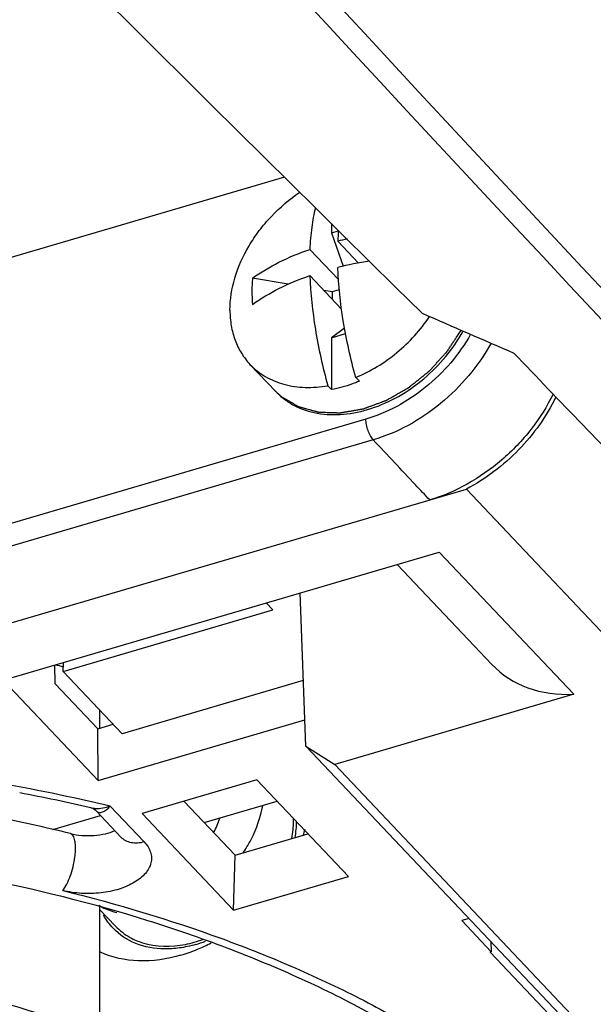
# Model space of a CAD drawing. Header units: millimetres. Extents: x 0 to 841, y 0 to 594.
# Tile 38 of 61: x 753 to 762, y 159 to 175. Entities that reach past the tile are written whole.
import ezdxf

# ---------------------------------------------------------------- set-up
doc = ezdxf.new("R2010")
doc.units = ezdxf.units.MM
doc.header["$LTSCALE"] = 46.255
doc.layers.get('0').update_dxf_attribs({"linetype": 'CONTINUOUS'})
for name, color, linetype in [('02___PRT_ALL_AXES', 7, 'CONTINUOUS'), ('COSMETICS', 7, 'CONTINUOUS'), ('DATUM_AXIS', 7, 'CONTINUOUS'), ('ROUNDS', 7, 'CONTINUOUS')]:
    doc.layers.add(name, color=color, linetype=linetype)

msp = doc.modelspace()

# ---------------------------------------------------------------- linework, layer by layer
at = {"color": 7, "linetype": 'CONTINUOUS'}
for p, q in [((756.9473, 172.1682), (748.129, 169.5781)), ((757.6899, 171.4353), (757.6899, 171.2905)), ((757.6899, 171.2905), (757.8007, 171.323)), ((757.6899, 171.2905), (757.8759, 170.7628)), ((758.1182, 170.812), (757.7904, 171.158)), ((757.8011, 170.55), (757.3482, 171.0281)), ((757.004, 170.4765), (756.4411, 170.5735)), ((757.8505, 170.0826), (757.3482, 170.6128)), ((757.702, 170.3563), (757.5695, 170.3791)), ((757.8143, 170.3892), (757.702, 170.3563)), ((757.702, 170.3563), (757.702, 170.2393)), ((757.8985, 169.7805), (757.6897, 169.6292)), ((757.6897, 169.6292), (757.9139, 169.6951)), ((757.6897, 169.6292), (757.6896, 168.8117)), ((758.0748, 169.0018), (758.1319, 168.9416)), ((757.6326, 168.8719), (757.6896, 168.8117)), ((735.7164, 160.1552), (759.8248, 167.2362)), ((762.0405, 164.8974), (759.8248, 167.2362)), ((719.4289, 154.5038), (759.3926, 166.2418)), ((759.3926, 166.2418), (761.5224, 163.9936)), ((758.729, 166.0469), (760.229, 164.4636)), ((757.2841, 163.175), (757.1932, 165.5958)), ((756.763, 165.3284), (756.6585, 165.4387)), ((753.4463, 164.3542), (756.763, 165.3284)), ((753.3206, 164.1555), (753.3121, 164.4559)), ((753.4463, 164.3542), (753.4504, 164.4965)), ((754.3796, 163.3691), (753.4463, 164.3542)), ((752.4959, 164.2161), (754.0003, 162.6281)), ((753.3206, 164.1555), (753.9931, 163.4456)), ((757.2452, 164.2108), (754.3796, 163.3691)), ((761.5224, 163.9936), (757.7421, 162.8833)), ((754.0237, 163.7447), (754.0237, 163.4546)), ((753.9931, 163.4456), (754.2388, 163.5177)), ((754.0003, 162.6281), (757.2686, 163.5881)), ((754.0003, 162.6281), (753.9931, 163.4456)), ((757.2841, 163.175), (757.7421, 162.8833)), ((757.2841, 163.175), (763.4555, 156.6606)), ((757.7421, 162.8833), (763.672, 156.6239)), ((756.5094, 162.6425), (754.6941, 162.1093)), ((757.9581, 161.1132), (756.5094, 162.6425)), ((755.3561, 162.3038), (756.1648, 161.4501)), ((755.677, 161.965), (756.8303, 162.3038)), ((753.2816, 161.8548), (754.0369, 162.0766)), ((754.6941, 162.1093), (756.1428, 160.5801)), ((756.1648, 161.4501), (757.3181, 161.7888)), ((756.1428, 160.5801), (756.1648, 161.4501)), ((756.1428, 160.5801), (757.9581, 161.1132)), ((754.0234, 160.6353), (754.0232, 158.609)), ((759.8676, 160.4479), (759.7514, 160.4137)), ((760.218, 159.9212), (759.7514, 160.4137)), ((760.2114, 160.085), (760.218, 159.9212)), ((760.2025, 159.9166), (760.218, 159.9212)), ((761.764, 158.2684), (760.2025, 159.9166))]:
    msp.add_line(p, q, dxfattribs=at)
at = {"color": 9, "linetype": 'CONTINUOUS'}
for p, q in [((758.2354, 168.3423), (735.0398, 161.5294)), ((758.3514, 168.0158), (735.1558, 161.2029)), ((754.1913, 162.2253), (754.7277, 161.6591))]:
    msp.add_line(p, q, dxfattribs=at)
at = {"color": 3, "linetype": 'CONTINUOUS'}
msp.add_line((754.272, 160.3285), (754.0234, 160.5909), dxfattribs=at)
at = {"color": 7, "linetype": 'CONTINUOUS'}
msp.add_lwpolyline([(753.8822, 162.199), (753.8893, 162.1972), (753.9086, 162.1904), (753.9299, 162.1797), (753.9509, 162.1652), (753.9666, 162.1507)], dxfattribs=at)
for centre, radius, start, end in [((762.0601, 170.9786), 4.2734, 175.33814, 177.59364), ((759.0567, 165.9773), 5.3332, 102.12138, 103.73529), ((759.0976, 165.385), 5.5149, 98.39674, 103.71204), ((747.1097, 134.6082), 30.4858, 77.98757, 78.24698), ((755.0177, 162.4557), 2.3333, 342.69659, 345.14803), ((754.983, 161.9367), 1.9804, 286.40514, 291.14886), ((754.5006, 162.5319), 2.785, 292.57915, 297.55771), ((754.5829, 162.3303), 2.5673, 286.42722, 292.60927)]:
    msp.add_arc(centre, radius, start, end, dxfattribs=at)
at = {"color": 9, "linetype": 'CONTINUOUS'}
for centre, radius, start, end in [((747.0279, 131.7187), 31.3364, 76.78549, 80.23449), ((755.7529, 161.9869), 1.3373, 359.98945, 2.14153)]:
    msp.add_arc(centre, radius, start, end, dxfattribs=at)
at = {"color": 3, "linetype": 'CONTINUOUS'}
for centre, radius, start, end in [((754.4528, 162.7207), 2.217, 326.05033, 327.76658), ((754.5344, 161.535), 1.0223, 239.09067, 246.12538)]:
    msp.add_arc(centre, radius, start, end, dxfattribs=at)
at = {"color": 7, "linetype": 'CONTINUOUS'}
for centre, major_axis, ratio, start_param, end_param in [((762.6788, 1080.0335), (-334.6275, 1047.7888), 0.413083, -3.8550359, -3.8062232), ((751.8853, 1086.6409), (752.9261, -880.5109), 0.6400603, -0.9205431, -0.9190031), ((763.6399, 1079.6825), (-315.9651, 1053.3014), 0.3940178, -3.7981779, -3.7939947), ((762.0206, 166.2075), (1.7605, 1.7758), 0.7537405, -3.1652167, -2.4480827)]:
    msp.add_ellipse(centre, major_axis=major_axis, ratio=ratio, start_param=start_param, end_param=end_param, dxfattribs=at)
for points, knots in [([(756.0849, 170.0655), (756.0849, 170.2368), (756.1439, 170.5946), (756.3326, 171.0119), (756.5458, 171.3279), (756.7998, 171.6269), (757.0269, 171.8198), (757.1901, 171.9298)], [0, 0, 0, 0, 0.228838, 0.4766583, 0.6059732, 0.7372339, 1, 1, 1, 1]), ([(757.4356, 171.6865), (757.4103, 171.5847), (757.371, 171.366), (757.3531, 171.1448), (757.3482, 171.0281)], [0, 0, 0, 0, 0.4730993, 1, 1, 1, 1]), ([(756.4411, 170.5735), (756.573, 170.6678), (756.8667, 170.8404), (757.1811, 170.9701), (757.3482, 171.0281)], [0, 0, 0, 0, 0.4782593, 1, 1, 1, 1]), ([(758.0748, 169.0018), (757.9938, 169.2959), (757.866, 169.8719), (757.8013, 170.459), (757.7904, 170.7427)], [0, 0, 0, 0, 0.5179637, 1, 1, 1, 1]), ([(756.4411, 170.5735), (756.438, 170.5394), (756.4288, 170.4011), (756.432, 170.2621), (756.441, 170.1582)], [0, 0, 0, 0, 0.2473446, 1, 1, 1, 1]), ([(756.441, 170.1582), (756.573, 170.2525), (756.8667, 170.4251), (757.181, 170.5548), (757.3482, 170.6128)], [0, 0, 0, 0, 0.478263, 1, 1, 1, 1]), ([(757.3482, 170.6128), (757.3591, 170.3291), (757.4238, 169.742), (757.5516, 169.166), (757.6326, 168.8719)], [0, 0, 0, 0, 0.4820363, 1, 1, 1, 1]), ([(756.0849, 170.0655), (756.0849, 169.9833), (756.0976, 169.8222), (756.1581, 169.5919), (756.2583, 169.3842), (756.3506, 169.2637), (756.4019, 169.2096)], [0, 0, 0, 0, 0.263855, 0.5164106, 0.760489, 1, 1, 1, 1]), ([(758.0748, 169.0018), (758.3088, 169.0982), (758.751, 169.3697), (759.1003, 169.7525), (759.2439, 169.9661)], [0, 0, 0, 0, 0.4958566, 1, 1, 1, 1]), ([(756.4019, 169.2096), (756.4726, 169.1349), (756.6395, 169.0032), (756.9407, 168.8797), (757.2799, 168.8322), (757.5141, 168.8511), (757.6326, 168.8719)], [0, 0, 0, 0, 0.2324829, 0.4731229, 0.7279882, 1, 1, 1, 1]), ([(758.1319, 168.9416), (758.0954, 168.9266), (757.9518, 168.8716), (757.8023, 168.8314), (757.6896, 168.8117)], [0, 0, 0, 0, 0.2560057, 1, 1, 1, 1]), ([(761.1967, 168.7404), (761.101, 168.5435), (760.8622, 168.1654), (760.3989, 167.6812), (759.8544, 167.2994), (759.4495, 167.126), (759.2444, 167.0657)], [0, 0, 0, 0, 0.2488614, 0.5040214, 0.7570677, 1, 1, 1, 1]), ([(761.2414, 168.6947), (761.0928, 168.3876), (760.6858, 167.8194), (760.1296, 167.3975), (759.8248, 167.2362)], [0, 0, 0, 0, 0.4972978, 1, 1, 1, 1]), ([(755.0505, 159.9656), (754.8955, 159.9673), (754.5931, 160.0186), (754.3347, 160.1896), (754.2357, 160.2941)], [0, 0, 0, 0, 0.5186101, 1, 1, 1, 1]), ([(755.3089, 159.8679), (755.0911, 159.8039), (754.6567, 159.7377), (754.2213, 159.829), (754.0355, 159.9145)], [0, 0, 0, 0, 0.5259635, 1, 1, 1, 1]), ([(758.0032, 156.2591), (757.5853, 156.6461), (756.8845, 157.1774), (755.8599, 157.7843), (755.01, 158.2094), (754.1017, 158.5915), (752.8034, 159.0472), (751.7869, 159.3082), (751.0939, 159.4496)], [0, 0, 0, 0, 0.2220039, 0.3405522, 0.4639687, 0.5920199, 0.7243627, 1, 1, 1, 1])]:
    msp.add_open_spline(points, degree=3, knots=knots, dxfattribs=at)
at = {"color": 9, "linetype": 'CONTINUOUS'}
for points, knots in [([(759.8917, 169.6846), (759.8017, 169.5255), (759.5882, 169.2225), (759.1919, 168.8356), (758.7375, 168.5313), (758.404, 168.3918), (758.2354, 168.3423)], [0, 0, 0, 0, 0.2515705, 0.5065893, 0.7581709, 1, 1, 1, 1]), ([(760.2145, 169.5446), (760.1152, 169.3637), (759.8775, 169.0184), (759.4325, 168.5775), (758.9197, 168.2305), (758.5422, 168.0718), (758.3514, 168.0158)], [0, 0, 0, 0, 0.2511042, 0.5061583, 0.7579953, 1, 1, 1, 1]), ([(758.3514, 168.0158), (758.334, 168.0343), (758.3027, 168.0814), (758.2674, 168.1622), (758.243, 168.2513), (758.2357, 168.3128), (758.2354, 168.3423)], [0, 0, 0, 0, 0.2162214, 0.4761877, 0.7487901, 1, 1, 1, 1]), ([(759.2444, 167.0657), (759.17, 167.1448), (758.8721, 167.4613), (758.5745, 167.7781), (758.3514, 168.0158)], [0, 0, 0, 0, 0.2498575, 1, 1, 1, 1]), ([(753.8822, 162.199), (753.906, 162.1935), (754.0097, 162.1799), (754.1158, 162.1995), (754.1913, 162.2253)], [0, 0, 0, 0, 0.2343799, 1, 1, 1, 1]), ([(753.9666, 162.1507), (753.973, 162.144), (753.9872, 162.1326), (754.0222, 162.1206), (754.0618, 162.1274), (754.0992, 162.1456), (754.1424, 162.175), (754.172, 162.2039), (754.1913, 162.2253)], [0, 0, 0, 0, 0.1043737, 0.2022116, 0.4112382, 0.5349716, 0.6740898, 1, 1, 1, 1]), ([(754.5066, 160.1476), (754.5678, 160.1138), (754.8429, 159.9972), (755.1575, 159.9954), (755.3805, 160.0389)], [0, 0, 0, 0, 0.2350777, 1, 1, 1, 1])]:
    msp.add_open_spline(points, degree=3, knots=knots, dxfattribs=at)
at = {"color": 3, "linetype": 'CONTINUOUS'}
msp.add_open_spline([(756.3281, 161.5382), (756.3628, 161.5933), (756.4868, 161.8106), (756.5716, 162.0515), (756.6024, 162.2339)], degree=3, knots=[0, 0, 0, 0, 0.2602867, 1, 1, 1, 1], dxfattribs=at)
at = {"color": 7, "linetype": 'CONTINUOUS'}
for points in [[(755.83, 161.8122), (755.8687, 161.8829), (755.9006, 161.9579), (755.9231, 162.0353)], [(757.1344, 161.9858), (757.1335, 161.8981), (757.1244, 161.8103), (757.1086, 161.7241)], [(754.2357, 160.2941), (754.1778, 160.3552), (754.1276, 160.4246), (754.0871, 160.4985)], [(755.2866, 159.9813), (755.2085, 159.9703), (755.1294, 159.9647), (755.0505, 159.9656)], [(755.5423, 160.0369), (755.4586, 160.0123), (755.373, 159.9935), (755.2866, 159.9813)]]:
    msp.add_open_spline(points, degree=3, dxfattribs=at)
at = {"color": 9, "linetype": 'CONTINUOUS'}
for points in [[(757.0642, 161.7136), (757.081, 161.8035), (757.0902, 161.8952), (757.0902, 161.9866)], [(754.272, 160.3285), (754.3399, 160.2568), (754.4202, 160.1953), (754.5066, 160.1476)], [(755.3805, 160.0389), (755.4738, 160.0571), (755.5658, 160.0831), (755.6552, 160.1155)]]:
    msp.add_open_spline(points, degree=3, dxfattribs=at)
at = {"color": 3, "linetype": 'CONTINUOUS'}
msp.add_open_spline([(754.1206, 160.6002), (754.1766, 160.5754), (754.235, 160.5555), (754.2944, 160.5403)], degree=3, dxfattribs=at)
at = {"layer": '02___PRT_ALL_AXES', "color": 7, "linetype": 'CONTINUOUS'}
msp.add_line((756.4019, 169.2096), (756.8089, 168.7799), dxfattribs=at)
msp.add_open_spline([(756.8089, 168.7799), (756.8508, 168.7357), (756.9429, 168.6537), (757.1561, 168.5201), (757.473, 168.4172), (757.8917, 168.4049), (758.3295, 168.4987), (758.7616, 168.6918), (759.2943, 169.0633), (759.617, 169.4507), (759.7726, 169.7369)], degree=3, knots=[0, 0, 0, 0, 0.0514313, 0.1035244, 0.21166, 0.328022, 0.4534683, 0.5867039, 0.7248988, 1, 1, 1, 1], dxfattribs=at)
at = {"layer": 'COSMETICS', "color": 7, "linetype": 'CONTINUOUS'}
for p, q in [((756.8064, 168.7832), (756.8093, 168.7803)), ((756.8093, 168.7803), (756.821, 168.7689))]:
    msp.add_line(p, q, dxfattribs=at)
for points, knots in [([(756.9037, 168.697), (756.9162, 168.6898), (756.9411, 168.6752), (756.9785, 168.6534), (757.0158, 168.6316), (757.047, 168.6135), (757.0719, 168.5989), (757.0906, 168.588), (757.1093, 168.5771), (757.1248, 168.5681), (757.1373, 168.5608), (757.1451, 168.5562), (757.1513, 168.5526), (757.156, 168.5499), (757.1607, 168.5472), (757.1646, 168.5449), (757.1677, 168.5431), (757.1696, 168.5419), (757.1715, 168.5415), (757.1734, 168.541), (757.1757, 168.5403), (757.1785, 168.5396), (757.1822, 168.5386), (757.1887, 168.5368), (757.1979, 168.5342), (757.2128, 168.5302), (757.2313, 168.5251), (757.2536, 168.519), (757.2758, 168.5129), (757.3055, 168.5048), (757.3352, 168.4967), (757.3648, 168.4886), (757.3871, 168.4825), (757.4093, 168.4764), (757.4279, 168.4713), (757.4427, 168.4673), (757.4539, 168.4642), (757.4631, 168.4617), (757.4706, 168.4596), (757.4761, 168.4581), (757.4808, 168.4569), (757.4838, 168.456), (757.4852, 168.4557), (757.4861, 168.4554), (757.4879, 168.4554), (757.4904, 168.4553), (757.4944, 168.4551), (757.4994, 168.455), (757.5055, 168.4548), (757.5135, 168.4545), (757.5276, 168.454), (757.5477, 168.4533), (757.5799, 168.4522), (757.6201, 168.4509), (757.6604, 168.4495), (757.6926, 168.4484), (757.7167, 168.4476), (757.7408, 168.4468), (757.765, 168.4459), (757.7851, 168.4453), (757.7992, 168.4448), (757.8072, 168.4445), (757.8133, 168.4443), (757.8193, 168.4441), (757.8238, 168.4439), (757.8268, 168.4438), (757.8281, 168.4438), (757.8291, 168.4437), (757.8302, 168.4439), (757.832, 168.4442), (757.8347, 168.4447), (757.839, 168.4454), (757.8444, 168.4463), (757.853, 168.4478), (757.8637, 168.4497), (757.8766, 168.4519), (757.8938, 168.4549), (757.9153, 168.4586), (757.9411, 168.4631), (757.9755, 168.469), (758.0185, 168.4764), (758.0615, 168.4839), (758.0958, 168.4898), (758.1216, 168.4943), (758.1431, 168.498), (758.1603, 168.5009), (758.1732, 168.5032), (758.1829, 168.5048), (758.1893, 168.506), (758.192, 168.5064), (758.1942, 168.5068), (758.1958, 168.507), (758.1974, 168.5076), (758.1995, 168.5084), (758.2021, 168.5094), (758.2064, 168.5109), (758.2117, 168.5129), (758.2181, 168.5152), (758.2266, 168.5184), (758.2372, 168.5223), (758.2499, 168.527), (758.2627, 168.5317), (758.2882, 168.5411), (758.3264, 168.5552), (758.3774, 168.574), (758.4284, 168.5928), (758.4666, 168.6068), (758.4921, 168.6162), (758.5048, 168.6209), (758.5176, 168.6256), (758.5282, 168.6296), (758.5367, 168.6327), (758.5431, 168.635), (758.5484, 168.637), (758.5526, 168.6386), (758.5553, 168.6395), (758.5574, 168.6403), (758.559, 168.6409), (758.5605, 168.6419), (758.5626, 168.6431), (758.5652, 168.6445), (758.5715, 168.6481), (758.5808, 168.6534), (758.5933, 168.6606), (758.6099, 168.6701), (758.6307, 168.6819), (758.6556, 168.6962), (758.6889, 168.7152), (758.7304, 168.7389), (758.772, 168.7627), (758.8052, 168.7816), (758.8302, 168.7959), (758.8509, 168.8078), (758.8676, 168.8173), (758.88, 168.8244), (758.8904, 168.8303), (758.8987, 168.8351), (758.9039, 168.838), (758.9081, 168.8404), (758.9107, 168.8419), (758.9125, 168.8429), (758.9135, 168.8435), (758.9145, 168.8443), (758.9157, 168.8453), (758.9185, 168.8476), (758.9228, 168.851), (758.9285, 168.8556), (758.9342, 168.8602), (758.9419, 168.8663), (758.9552, 168.877), (758.9742, 168.8923), (758.9971, 168.9107), (759.02, 168.929), (759.0428, 168.9474), (759.0733, 168.9718), (759.1114, 169.0024), (759.1495, 169.033), (759.18, 169.0575), (759.199, 169.0728), (759.2124, 169.0835), (759.22, 169.0896), (759.2257, 169.0942), (759.2305, 169.098), (759.2343, 169.1011), (759.2366, 169.103), (759.2386, 169.1045), (759.2401, 169.1063), (759.243, 169.1094), (759.2487, 169.1156), (759.2568, 169.1245), (759.2666, 169.1351), (759.2763, 169.1457), (759.2893, 169.1599), (759.3055, 169.1777), (759.325, 169.1989), (759.3445, 169.2202), (759.3705, 169.2486), (759.3964, 169.2769), (759.4224, 169.3053), (759.4419, 169.3266), (759.4614, 169.3479), (759.4776, 169.3656), (759.4906, 169.3798), (759.4987, 169.3886), (759.5052, 169.3957), (759.5093, 169.4002), (759.5121, 169.4033), (759.5138, 169.405), (759.5154, 169.4068), (759.5171, 169.4093), (759.5197, 169.4133), (759.5231, 169.4183), (759.5284, 169.4263), (759.535, 169.4364), (759.543, 169.4484), (759.5537, 169.4645), (759.567, 169.4845), (759.5829, 169.5086), (759.5989, 169.5327), (759.6202, 169.5648), (759.6468, 169.6049), (759.6894, 169.6691), (759.7213, 169.7173), (759.7426, 169.7494)], [0, 0, 0, 0, 0.015625, 0.03125, 0.046875, 0.0625, 0.0703125, 0.078125, 0.0859375, 0.09375, 0.0976562, 0.1015625, 0.1035156, 0.1054688, 0.1074219, 0.109375, 0.1103516, 0.1113281, 0.1118164, 0.1123047, 0.1132812, 0.1142578, 0.1152344, 0.1171875, 0.1210938, 0.125, 0.1328125, 0.140625, 0.1484375, 0.15625, 0.171875, 0.1796875, 0.1875, 0.1953125, 0.203125, 0.2070312, 0.2109375, 0.2148438, 0.2167969, 0.21875, 0.2207031, 0.2216797, 0.2219238, 0.222168, 0.2226562, 0.2236328, 0.2246094, 0.2265625, 0.2285156, 0.2304688, 0.234375, 0.2421875, 0.25, 0.265625, 0.28125, 0.2890625, 0.296875, 0.3046875, 0.3125, 0.3203125, 0.3242188, 0.3261719, 0.328125, 0.3300781, 0.3320312, 0.3325195, 0.3330078, 0.333252, 0.3334961, 0.3339844, 0.3349609, 0.3359375, 0.3378906, 0.3398438, 0.34375, 0.3476562, 0.3515625, 0.359375, 0.3671875, 0.375, 0.390625, 0.40625, 0.4140625, 0.421875, 0.4296875, 0.4335938, 0.4375, 0.4414062, 0.4423828, 0.4433594, 0.4438477, 0.4443359, 0.4448242, 0.4453125, 0.4462891, 0.4472656, 0.4492188, 0.4511719, 0.453125, 0.4570312, 0.4609375, 0.4648438, 0.46875, 0.484375, 0.5, 0.515625, 0.53125, 0.5351562, 0.5390625, 0.5429688, 0.546875, 0.5488281, 0.5507812, 0.5527344, 0.5537109, 0.5546875, 0.5551758, 0.5556641, 0.5561523, 0.5566406, 0.5576172, 0.5585938, 0.5625, 0.5664062, 0.5703125, 0.578125, 0.5859375, 0.59375, 0.609375, 0.625, 0.6328125, 0.640625, 0.6484375, 0.6523438, 0.65625, 0.6601562, 0.6621094, 0.6640625, 0.6650391, 0.6660156, 0.6665039, 0.666748, 0.6669922, 0.6674805, 0.6679688, 0.6699219, 0.671875, 0.6738281, 0.6757812, 0.6796875, 0.6875, 0.6953125, 0.703125, 0.7109375, 0.71875, 0.734375, 0.75, 0.7578125, 0.765625, 0.7695312, 0.7714844, 0.7734375, 0.7753906, 0.7763672, 0.7773438, 0.777832, 0.7783203, 0.7792969, 0.78125, 0.7851562, 0.7890625, 0.7929688, 0.796875, 0.8046875, 0.8125, 0.8203125, 0.828125, 0.84375, 0.8515625, 0.859375, 0.8671875, 0.875, 0.8789062, 0.8828125, 0.8847656, 0.8867188, 0.8876953, 0.8881836, 0.8886719, 0.8896484, 0.890625, 0.8925781, 0.8945312, 0.8984375, 0.9023438, 0.90625, 0.9140625, 0.921875, 0.9296875, 0.9375, 0.953125, 0.96875, 1, 1, 1, 1]), ([(756.7856, 168.8045), (756.7871, 168.803), (756.7893, 168.8007), (756.7923, 168.7976), (756.7941, 168.7957), (756.7956, 168.7941), (756.7967, 168.793), (756.7979, 168.7918), (756.7988, 168.7909), (756.7995, 168.7902), (756.7998, 168.7899), (756.8004, 168.7892), (756.8013, 168.7883), (756.8026, 168.787), (756.8043, 168.7853), (756.8057, 168.7839), (756.8064, 168.7832)], [0, 0, 0, 0, 0.25, 0.375, 0.5, 0.5625, 0.625, 0.6875, 0.75, 0.78125, 0.796875, 0.8125, 0.84375, 0.875, 0.9375, 1, 1, 1, 1]), ([(756.821, 168.7689), (756.8224, 168.7676), (756.8245, 168.7656), (756.8273, 168.7629), (756.829, 168.7613), (756.8304, 168.7599), (756.8313, 168.7591), (756.832, 168.7585), (756.8329, 168.7577), (756.8346, 168.7561), (756.8369, 168.754), (756.8397, 168.7513), (756.8426, 168.7487), (756.8449, 168.7466), (756.8466, 168.745), (756.8475, 168.7442), (756.8482, 168.7436), (756.8491, 168.7428), (756.8505, 168.7415), (756.8524, 168.7399), (756.8545, 168.738), (756.8563, 168.7364), (756.8576, 168.7353), (756.8583, 168.7346), (756.8588, 168.7342), (756.8596, 168.7335), (756.8605, 168.7327), (756.8623, 168.7312), (756.8647, 168.7292), (756.8676, 168.7266), (756.8701, 168.7246), (756.872, 168.7229), (756.8732, 168.7219), (756.8742, 168.721), (756.875, 168.7203), (756.8763, 168.7193), (756.8782, 168.7177), (756.8804, 168.7159), (756.8826, 168.714), (756.8843, 168.7126), (756.8854, 168.7117), (756.8859, 168.7113), (756.8862, 168.711), (756.8867, 168.7106), (756.8877, 168.7098), (756.889, 168.7088), (756.8912, 168.707), (756.8939, 168.7048), (756.8983, 168.7014), (756.9015, 168.6988), (756.9037, 168.697)], [0, 0, 0, 0, 0.0625, 0.09375, 0.125, 0.140625, 0.15625, 0.1640625, 0.171875, 0.1875, 0.21875, 0.25, 0.28125, 0.3125, 0.328125, 0.3359375, 0.34375, 0.359375, 0.375, 0.40625, 0.4375, 0.46875, 0.484375, 0.4921875, 0.5, 0.5078125, 0.515625, 0.53125, 0.5625, 0.59375, 0.625, 0.640625, 0.65625, 0.6640625, 0.671875, 0.6875, 0.71875, 0.75, 0.78125, 0.8125, 0.8203125, 0.828125, 0.8320312, 0.8359375, 0.84375, 0.859375, 0.875, 0.90625, 0.9375, 1, 1, 1, 1])]:
    msp.add_open_spline(points, degree=3, knots=knots, dxfattribs=at)
at = {"layer": 'DATUM_AXIS', "color": 7, "linetype": 'CONTINUOUS'}
for p, q in [((756.8064, 168.7832), (756.8093, 168.7803)), ((756.8093, 168.7803), (756.821, 168.7689))]:
    msp.add_line(p, q, dxfattribs=at)
for points, knots in [([(756.9037, 168.697), (756.9162, 168.6898), (756.9411, 168.6752), (756.9785, 168.6534), (757.0158, 168.6316), (757.047, 168.6135), (757.0719, 168.5989), (757.0906, 168.588), (757.1093, 168.5771), (757.1248, 168.5681), (757.1373, 168.5608), (757.1451, 168.5562), (757.1513, 168.5526), (757.156, 168.5499), (757.1607, 168.5472), (757.1646, 168.5449), (757.1677, 168.5431), (757.1696, 168.5419), (757.1715, 168.5415), (757.1734, 168.541), (757.1757, 168.5403), (757.1785, 168.5396), (757.1822, 168.5386), (757.1887, 168.5368), (757.1979, 168.5342), (757.2128, 168.5302), (757.2313, 168.5251), (757.2536, 168.519), (757.2758, 168.5129), (757.3055, 168.5048), (757.3352, 168.4967), (757.3648, 168.4886), (757.3871, 168.4825), (757.4093, 168.4764), (757.4279, 168.4713), (757.4427, 168.4673), (757.4539, 168.4642), (757.4631, 168.4617), (757.4706, 168.4596), (757.4761, 168.4581), (757.4808, 168.4569), (757.4838, 168.456), (757.4852, 168.4557), (757.4861, 168.4554), (757.4879, 168.4554), (757.4904, 168.4553), (757.4944, 168.4551), (757.4994, 168.455), (757.5055, 168.4548), (757.5135, 168.4545), (757.5276, 168.454), (757.5477, 168.4533), (757.5799, 168.4522), (757.6201, 168.4509), (757.6604, 168.4495), (757.6926, 168.4484), (757.7167, 168.4476), (757.7408, 168.4468), (757.765, 168.4459), (757.7851, 168.4453), (757.7992, 168.4448), (757.8072, 168.4445), (757.8133, 168.4443), (757.8193, 168.4441), (757.8238, 168.4439), (757.8268, 168.4438), (757.8281, 168.4438), (757.8291, 168.4437), (757.8302, 168.4439), (757.832, 168.4442), (757.8347, 168.4447), (757.839, 168.4454), (757.8444, 168.4463), (757.853, 168.4478), (757.8637, 168.4497), (757.8766, 168.4519), (757.8938, 168.4549), (757.9153, 168.4586), (757.9411, 168.4631), (757.9755, 168.469), (758.0185, 168.4764), (758.0615, 168.4839), (758.0958, 168.4898), (758.1216, 168.4943), (758.1431, 168.498), (758.1603, 168.5009), (758.1732, 168.5032), (758.1829, 168.5048), (758.1893, 168.506), (758.192, 168.5064), (758.1942, 168.5068), (758.1958, 168.507), (758.1974, 168.5076), (758.1995, 168.5084), (758.2021, 168.5094), (758.2064, 168.5109), (758.2117, 168.5129), (758.2181, 168.5152), (758.2266, 168.5184), (758.2372, 168.5223), (758.2499, 168.527), (758.2627, 168.5317), (758.2882, 168.5411), (758.3264, 168.5552), (758.3774, 168.574), (758.4284, 168.5928), (758.4666, 168.6068), (758.4921, 168.6162), (758.5048, 168.6209), (758.5176, 168.6256), (758.5282, 168.6296), (758.5367, 168.6327), (758.5431, 168.635), (758.5484, 168.637), (758.5526, 168.6386), (758.5553, 168.6395), (758.5574, 168.6403), (758.559, 168.6409), (758.5605, 168.6419), (758.5626, 168.6431), (758.5652, 168.6445), (758.5715, 168.6481), (758.5808, 168.6534), (758.5933, 168.6606), (758.6099, 168.6701), (758.6307, 168.6819), (758.6556, 168.6962), (758.6889, 168.7152), (758.7304, 168.7389), (758.772, 168.7627), (758.8052, 168.7816), (758.8302, 168.7959), (758.8509, 168.8078), (758.8676, 168.8173), (758.88, 168.8244), (758.8904, 168.8303), (758.8987, 168.8351), (758.9039, 168.838), (758.9081, 168.8404), (758.9107, 168.8419), (758.9125, 168.8429), (758.9135, 168.8435), (758.9145, 168.8443), (758.9157, 168.8453), (758.9185, 168.8476), (758.9228, 168.851), (758.9285, 168.8556), (758.9342, 168.8602), (758.9419, 168.8663), (758.9552, 168.877), (758.9742, 168.8923), (758.9971, 168.9107), (759.02, 168.929), (759.0428, 168.9474), (759.0733, 168.9718), (759.1114, 169.0024), (759.1495, 169.033), (759.18, 169.0575), (759.199, 169.0728), (759.2124, 169.0835), (759.22, 169.0896), (759.2257, 169.0942), (759.2305, 169.098), (759.2343, 169.1011), (759.2366, 169.103), (759.2386, 169.1045), (759.2401, 169.1063), (759.243, 169.1094), (759.2487, 169.1156), (759.2568, 169.1245), (759.2666, 169.1351), (759.2763, 169.1457), (759.2893, 169.1599), (759.3055, 169.1777), (759.325, 169.1989), (759.3445, 169.2202), (759.3705, 169.2486), (759.3964, 169.2769), (759.4224, 169.3053), (759.4419, 169.3266), (759.4614, 169.3479), (759.4776, 169.3656), (759.4906, 169.3798), (759.4987, 169.3886), (759.5052, 169.3957), (759.5093, 169.4002), (759.5121, 169.4033), (759.5138, 169.405), (759.5154, 169.4068), (759.5171, 169.4093), (759.5197, 169.4133), (759.5231, 169.4183), (759.5284, 169.4263), (759.535, 169.4364), (759.543, 169.4484), (759.5537, 169.4645), (759.567, 169.4845), (759.5829, 169.5086), (759.5989, 169.5327), (759.6202, 169.5648), (759.6468, 169.6049), (759.6894, 169.6691), (759.7213, 169.7173), (759.7426, 169.7494)], [0, 0, 0, 0, 0.015625, 0.03125, 0.046875, 0.0625, 0.0703125, 0.078125, 0.0859375, 0.09375, 0.0976562, 0.1015625, 0.1035156, 0.1054688, 0.1074219, 0.109375, 0.1103516, 0.1113281, 0.1118164, 0.1123047, 0.1132812, 0.1142578, 0.1152344, 0.1171875, 0.1210938, 0.125, 0.1328125, 0.140625, 0.1484375, 0.15625, 0.171875, 0.1796875, 0.1875, 0.1953125, 0.203125, 0.2070312, 0.2109375, 0.2148438, 0.2167969, 0.21875, 0.2207031, 0.2216797, 0.2219238, 0.222168, 0.2226562, 0.2236328, 0.2246094, 0.2265625, 0.2285156, 0.2304688, 0.234375, 0.2421875, 0.25, 0.265625, 0.28125, 0.2890625, 0.296875, 0.3046875, 0.3125, 0.3203125, 0.3242188, 0.3261719, 0.328125, 0.3300781, 0.3320312, 0.3325195, 0.3330078, 0.333252, 0.3334961, 0.3339844, 0.3349609, 0.3359375, 0.3378906, 0.3398438, 0.34375, 0.3476562, 0.3515625, 0.359375, 0.3671875, 0.375, 0.390625, 0.40625, 0.4140625, 0.421875, 0.4296875, 0.4335938, 0.4375, 0.4414062, 0.4423828, 0.4433594, 0.4438477, 0.4443359, 0.4448242, 0.4453125, 0.4462891, 0.4472656, 0.4492188, 0.4511719, 0.453125, 0.4570312, 0.4609375, 0.4648438, 0.46875, 0.484375, 0.5, 0.515625, 0.53125, 0.5351562, 0.5390625, 0.5429688, 0.546875, 0.5488281, 0.5507812, 0.5527344, 0.5537109, 0.5546875, 0.5551758, 0.5556641, 0.5561523, 0.5566406, 0.5576172, 0.5585938, 0.5625, 0.5664062, 0.5703125, 0.578125, 0.5859375, 0.59375, 0.609375, 0.625, 0.6328125, 0.640625, 0.6484375, 0.6523438, 0.65625, 0.6601562, 0.6621094, 0.6640625, 0.6650391, 0.6660156, 0.6665039, 0.666748, 0.6669922, 0.6674805, 0.6679688, 0.6699219, 0.671875, 0.6738281, 0.6757812, 0.6796875, 0.6875, 0.6953125, 0.703125, 0.7109375, 0.71875, 0.734375, 0.75, 0.7578125, 0.765625, 0.7695312, 0.7714844, 0.7734375, 0.7753906, 0.7763672, 0.7773438, 0.777832, 0.7783203, 0.7792969, 0.78125, 0.7851562, 0.7890625, 0.7929688, 0.796875, 0.8046875, 0.8125, 0.8203125, 0.828125, 0.84375, 0.8515625, 0.859375, 0.8671875, 0.875, 0.8789062, 0.8828125, 0.8847656, 0.8867188, 0.8876953, 0.8881836, 0.8886719, 0.8896484, 0.890625, 0.8925781, 0.8945312, 0.8984375, 0.9023438, 0.90625, 0.9140625, 0.921875, 0.9296875, 0.9375, 0.953125, 0.96875, 1, 1, 1, 1]), ([(756.7856, 168.8045), (756.7871, 168.803), (756.7893, 168.8007), (756.7923, 168.7976), (756.7941, 168.7957), (756.7956, 168.7941), (756.7967, 168.793), (756.7979, 168.7918), (756.7988, 168.7909), (756.7995, 168.7902), (756.7998, 168.7899), (756.8004, 168.7892), (756.8013, 168.7883), (756.8026, 168.787), (756.8043, 168.7853), (756.8057, 168.7839), (756.8064, 168.7832)], [0, 0, 0, 0, 0.25, 0.375, 0.5, 0.5625, 0.625, 0.6875, 0.75, 0.78125, 0.796875, 0.8125, 0.84375, 0.875, 0.9375, 1, 1, 1, 1]), ([(756.821, 168.7689), (756.8224, 168.7676), (756.8245, 168.7656), (756.8273, 168.7629), (756.829, 168.7613), (756.8304, 168.7599), (756.8313, 168.7591), (756.832, 168.7585), (756.8329, 168.7577), (756.8346, 168.7561), (756.8369, 168.754), (756.8397, 168.7513), (756.8426, 168.7487), (756.8449, 168.7466), (756.8466, 168.745), (756.8475, 168.7442), (756.8482, 168.7436), (756.8491, 168.7428), (756.8505, 168.7415), (756.8524, 168.7399), (756.8545, 168.738), (756.8563, 168.7364), (756.8576, 168.7353), (756.8583, 168.7346), (756.8588, 168.7342), (756.8596, 168.7335), (756.8605, 168.7327), (756.8623, 168.7312), (756.8647, 168.7292), (756.8676, 168.7266), (756.8701, 168.7246), (756.872, 168.7229), (756.8732, 168.7219), (756.8742, 168.721), (756.875, 168.7203), (756.8763, 168.7193), (756.8782, 168.7177), (756.8804, 168.7159), (756.8826, 168.714), (756.8843, 168.7126), (756.8854, 168.7117), (756.8859, 168.7113), (756.8862, 168.711), (756.8867, 168.7106), (756.8877, 168.7098), (756.889, 168.7088), (756.8912, 168.707), (756.8939, 168.7048), (756.8983, 168.7014), (756.9015, 168.6988), (756.9037, 168.697)], [0, 0, 0, 0, 0.0625, 0.09375, 0.125, 0.140625, 0.15625, 0.1640625, 0.171875, 0.1875, 0.21875, 0.25, 0.28125, 0.3125, 0.328125, 0.3359375, 0.34375, 0.359375, 0.375, 0.40625, 0.4375, 0.46875, 0.484375, 0.4921875, 0.5, 0.5078125, 0.515625, 0.53125, 0.5625, 0.59375, 0.625, 0.640625, 0.65625, 0.6640625, 0.671875, 0.6875, 0.71875, 0.75, 0.78125, 0.8125, 0.8203125, 0.828125, 0.8320312, 0.8359375, 0.84375, 0.859375, 0.875, 0.90625, 0.9375, 1, 1, 1, 1])]:
    msp.add_open_spline(points, degree=3, knots=knots, dxfattribs=at)
at = {"layer": 'ROUNDS', "color": 7, "linetype": 'CONTINUOUS'}
msp.add_line((753.9666, 162.1508), (754.3647, 161.7305), dxfattribs=at)
at = {"layer": 'ROUNDS', "color": 9, "linetype": 'CONTINUOUS'}
for centre, radius, start, end in [((1461.5933, 825.5445), 958.4757, 220.8212084, 223.2439037), ((1461.2248, 825.1375), 958.269, 220.8366964, 223.2442976), ((754.5607, 161.9161), 0.2699, 223.45122, 223.76668)]:
    msp.add_arc(centre, radius, start, end, dxfattribs=at)
at = {"layer": 'ROUNDS', "color": 7, "linetype": 'CONTINUOUS'}
for centre, radius, start, end in [((747.1282, 132.6045), 30.3554, 77.14432, 79.31112), ((747.1416, 135.5515), 27.0125, 76.25487, 78.81983)]:
    msp.add_arc(centre, radius, start, end, dxfattribs=at)
at = {"layer": 'ROUNDS', "color": 9, "linetype": 'CONTINUOUS'}
for points, knots in [([(753.441, 160.8895), (753.4651, 160.92), (753.5095, 160.9945), (753.5631, 161.1214), (753.6061, 161.2656), (753.63, 161.3909), (753.6402, 161.4889), (753.643, 161.5566), (753.6409, 161.6182), (753.634, 161.6722), (753.6226, 161.7175), (753.6067, 161.7532), (753.5863, 161.7788), (753.5686, 161.7883), (753.5599, 161.7905)], [0, 0, 0, 0, 0.1206425, 0.266689, 0.4263553, 0.5859173, 0.6613565, 0.7317404, 0.7956825, 0.8520698, 0.9001898, 0.9399496, 0.9723104, 1, 1, 1, 1]), ([(754.7277, 161.6591), (754.7506, 161.6349), (754.7905, 161.5845), (754.8309, 161.4999), (754.8471, 161.412), (754.8381, 161.3237), (754.8046, 161.2379), (754.7481, 161.157), (754.6704, 161.0824), (754.5736, 161.0157), (754.4598, 160.9581), (754.2848, 160.8936), (754.0419, 160.8448), (753.7401, 160.8368), (753.5383, 160.8657), (753.441, 160.8895)], [0, 0, 0, 0, 0.0514007, 0.0986295, 0.1433388, 0.1877123, 0.234012, 0.2840757, 0.3390559, 0.3994228, 0.4650857, 0.5355276, 0.6870373, 0.845272, 1, 1, 1, 1]), ([(754.7277, 161.6591), (754.6936, 161.649), (754.6255, 161.6362), (754.5252, 161.6412), (754.4355, 161.6714), (754.3862, 161.7081), (754.3658, 161.7294)], [0, 0, 0, 0, 0.2758949, 0.532319, 0.7713903, 1, 1, 1, 1]), ([(753.441, 160.8895), (754.2911, 160.6814), (755.533, 160.3104), (757.1083, 159.6834), (758.1984, 159.1683), (759.2084, 158.6043), (760.4082, 157.8128), (761.2169, 157.1292), (761.6901, 156.6365)], [0, 0, 0, 0, 0.2794905, 0.4127922, 0.5411585, 0.6642487, 0.7818317, 1, 1, 1, 1])]:
    msp.add_open_spline(points, degree=3, knots=knots, dxfattribs=at)
at = {"layer": 'ROUNDS', "color": 7, "linetype": 'CONTINUOUS'}
for points, knots in [([(753.5599, 161.7905), (753.6194, 161.7759), (753.7444, 161.7569), (753.9325, 161.7561), (754.1089, 161.7816), (754.2176, 161.8155), (754.2646, 161.8365)], [0, 0, 0, 0, 0.2562914, 0.5267611, 0.7844821, 1, 1, 1, 1]), ([(754.3649, 161.7307), (754.3654, 161.73), (754.3672, 161.7276), (754.3653, 161.7299), (754.3647, 161.7305)], [0, 0, 0, 0, 0.5017629, 1, 1, 1, 1]), ([(760.9989, 157.0333), (760.7471, 157.2713), (760.2027, 157.7352), (759.3023, 158.3722), (758.301, 158.9652), (757.207, 159.5089), (756.0289, 159.9983), (754.3331, 160.5818), (753.0026, 160.9117), (752.0945, 161.0882)], [0, 0, 0, 0, 0.10496, 0.2162332, 0.3336941, 0.4570637, 0.5859376, 0.7198086, 1, 1, 1, 1])]:
    msp.add_open_spline(points, degree=3, knots=knots, dxfattribs=at)

doc.saveas('drawing.dxf')
